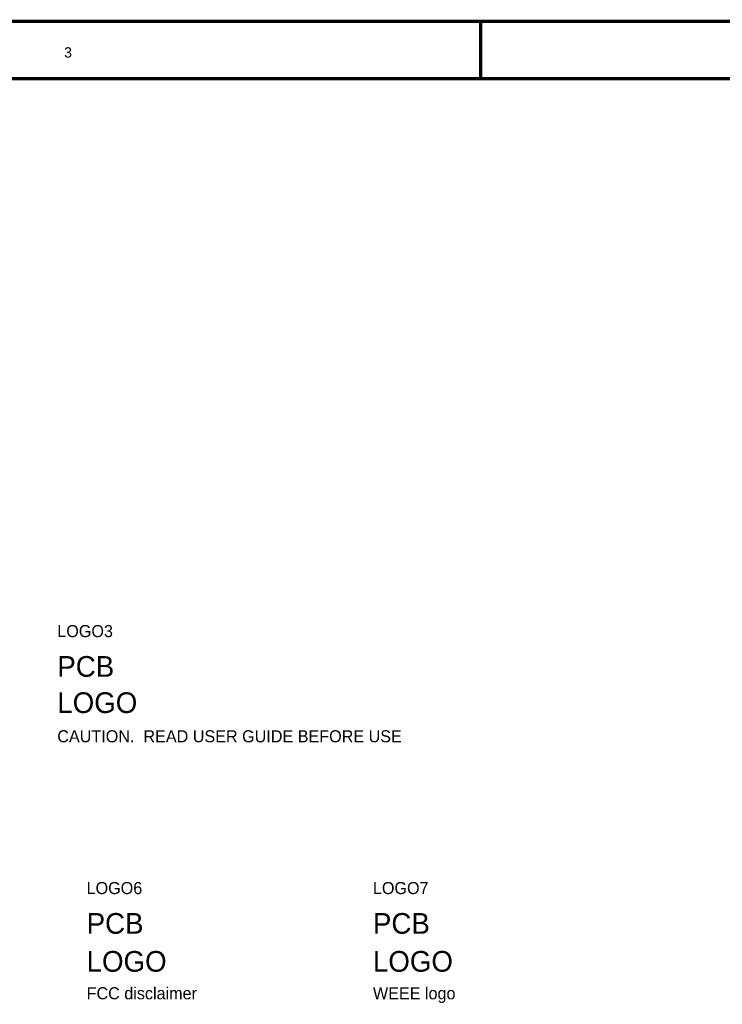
# Model space of a CAD drawing. Header units: inches. Extents: x 0 to 17, y 0 to 11.
# Tile 38 of 39: x 6.9 to 9.3, y 7.6 to 11. Entities that reach past the tile are written whole.
import ezdxf

# ---------------------------------------------------------------- set-up
doc = ezdxf.new("R2010")
doc.units = ezdxf.units.IN
doc.header["$MEASUREMENT"] = 0
doc.layers.add('Sheet', color=255, linetype='Continuous')

msp = doc.modelspace()

# ---------------------------------------------------------------- linework, layer by layer
at = {"layer": 'Sheet'}
for points in [[(0.0008, 11, 0.0118, 0.0118, 0), (17, 11, 0.0118, 0.0118, 0), (17, 0, 0.0118, 0.0118, 0), (0.0008, 0, 0.0118, 0.0118, 0), (0.0008, 11, 0.0118, 0.0118, 0)], [(0.0008, 11, 0.0039, 0.0039, 0), (0.0008, 0, 0.0039, 0.0039, 0), (17, 0, 0.0039, 0.0039, 0), (17, 11, 0.0039, 0.0039, 0), (0.0008, 11, 0.0039, 0.0039, 0), (0.0008, 11, 0.0039, 0.0039, 0)], [(0.2005, 10.7995, 0.0118, 0.0118, 0), (16.8002, 10.7995, 0.0118, 0.0118, 0), (16.8002, 0.1998, 0.0118, 0.0118, 0), (0.2005, 0.1998, 0.0118, 0.0118, 0), (0.2005, 10.7995, 0.0118, 0.0118, 0)], [(0.2005, 10.7995, 0.0039, 0.0039, 0), (0.2005, 0.1998, 0.0039, 0.0039, 0), (16.8002, 0.1998, 0.0039, 0.0039, 0), (16.8002, 10.7995, 0.0039, 0.0039, 0), (0.2005, 10.7995, 0.0039, 0.0039, 0), (0.2005, 10.7995, 0.0039, 0.0039, 0)]]:
    msp.add_lwpolyline(points, format="xyseb", close=True, dxfattribs=at)
msp.add_lwpolyline([(8.5, 11, 0.0118, 0.0118, 0), (8.5, 10.7999, 0.0118, 0.0118, 0)], format="xyseb", dxfattribs=at)

# ---------------------------------------------------------------- texts
for s, height, p in [('3', 0.0362, (7.0436, 10.8734)), ('LOGO3', 0.04221, (7.0195, 8.847)), ('PCB', 0.07237, (7.0195, 8.7083)), ('LOGO', 0.07237, (7.0195, 8.5817)), ('CAUTION.  READ USER GUIDE BEFORE USE', 0.042215, (7.0195, 8.4792)), ('LOGO6', 0.04221, (7.122, 7.9485)), ('LOGO7', 0.04221, (8.1231, 7.9485)), ('PCB', 0.07237, (7.122, 7.8098)), ('PCB', 0.07237, (8.1231, 7.8098)), ('LOGO', 0.07237, (7.122, 7.6771)), ('LOGO', 0.07237, (8.1231, 7.6771)), ('FCC disclaimer', 0.042215, (7.122, 7.5806)), ('WEEE logo', 0.04221, (8.1231, 7.5806))]:
    msp.add_text(s, height=height, dxfattribs=at).set_placement(p)

doc.saveas('drawing.dxf')
